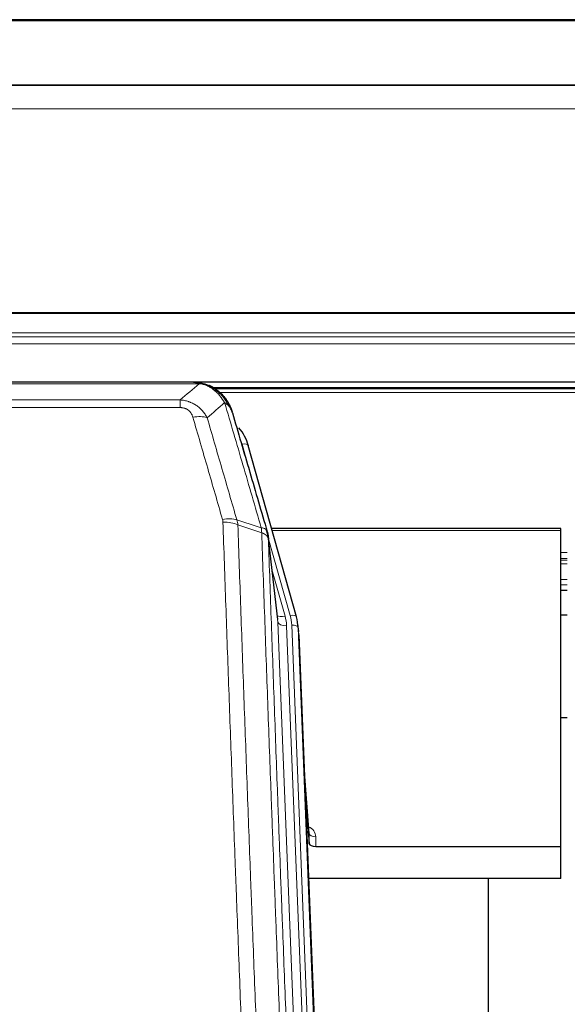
# Model space of a CAD drawing. Header units: inches. Extents: x 0 to 23760, y -13 to 16800.
# Tile 65 of 247: x 5619 to 5871, y 8281 to 8734. Entities that reach past the tile are written whole.
import ezdxf

# ---------------------------------------------------------------- set-up
doc = ezdxf.new("R2010")
doc.units = ezdxf.units.IN
doc.layers.add('254', color=7, linetype='Continuous', true_color=0xffffff)

msp = doc.modelspace()

# ---------------------------------------------------------------- linework, layer by layer
at = {"layer": '254', "color": 2, "linetype": 'Continuous', "lineweight": 25}
for p, q in [((6483.614, 8734.328), (5366.614, 8734.328)), ((6483.614, 8704.2), (5366.614, 8704.2)), ((6483.614, 8704.019), (5366.614, 8704.019)), ((5366.614, 8567.525), (6483.614, 8567.525)), ((5699.175, 8567.343), (5481.054, 8567.343)), ((5706.117, 8565.867), (5706.217, 8565.839)), ((6032.025, 8564.829), (5708.075, 8564.829)), ((5746.342, 8459.365), (5724.168, 8538.252)), ((5868.115, 8500.081), (5734.896, 8500.081)), ((5868.115, 8499.05), (5868.115, 8500.081)), ((5868.115, 8353.582), (5868.115, 8499.05)), ((5737.722, 8458.045), (5733.306, 8496.564)), ((5868.091, 8471.592), (5871.112, 8471.592)), ((5746.361, 8459.269), (5746.342, 8459.365)), ((5871.106, 8460.032), (5868.11, 8460.032)), ((5747.397, 8452.644), (5747.023, 8455.903)), ((5747.519, 8451.06), (5760.086, 8131.847)), ((5871.04, 8412.847), (5868.051, 8412.847)), ((5752.217, 8359.588), (5750.01, 8387.788)), ((5750.391, 8378.114), (5752.213, 8354.832)), ((5752.213, 8354.832), (5752.224, 8359.409)), ((5755.212, 8353.582), (5868.115, 8353.582)), ((5868.115, 8338.772), (5868.115, 8353.582)), ((5868.115, 8338.772), (5751.94, 8338.772)), ((5834.775, 8113.388), (5834.775, 8338.77))]:
    msp.add_line(p, q, dxfattribs=at)
at = {"layer": '254', "color": 110, "linetype": 'Continuous', "lineweight": 13}
for p, q in [((6483.614, 8733.783), (5366.614, 8733.783)), ((6483.614, 8693.254), (5366.614, 8693.254)), ((6483.614, 8599.426), (5366.614, 8599.426)), ((6483.614, 8598.982), (5366.614, 8598.982)), ((6483.614, 8590.069), (5366.614, 8590.069)), ((6483.614, 8588.224), (5366.614, 8588.224)), ((6483.614, 8584.983), (5366.614, 8584.983)), ((5701.517, 8566.68), (5478.712, 8566.68)), ((5706.217, 8565.839), (5706.286, 8565.681)), ((6031.209, 8564.268), (5708.973, 8564.268)), ((6029.25, 8562.655), (5710.933, 8562.655)), ((5487.443, 8559.212), (5692.786, 8559.212)), ((5692.786, 8559.212), (5692.786, 8555.679)), ((5692.786, 8555.679), (5487.443, 8555.679)), ((5726.005, 8522.014), (5721.28, 8538.825)), ((5868.115, 8499.05), (5735.183, 8499.05)), ((5743.454, 8459.939), (5733.381, 8495.773)), ((5737.812, 8456.872), (5733.435, 8495.052)), ((5871.112, 8488.899), (5868.091, 8488.899)), ((5871.112, 8486.202), (5868.091, 8486.202)), ((5871.112, 8485.417), (5868.091, 8485.417)), ((5735.081, 8481.084), (5741.107, 8459.646)), ((5871.112, 8483.765), (5868.091, 8483.765)), ((5871.112, 8476.574), (5868.091, 8476.574)), ((5871.112, 8474.097), (5868.091, 8474.097)), ((5871.112, 8471.648), (5868.091, 8471.648)), ((5750.878, 8124.978), (5737.812, 8456.872)), ((5754.724, 8127.064), (5741.804, 8455.245)), ((5756.93, 8130.961), (5744.151, 8455.538)), ((5747.519, 8451.06), (5747.145, 8454.318)), ((5747.145, 8454.318), (5759.84, 8131.854)), ((5752.224, 8359.409), (5750.017, 8387.596)), ((5755.222, 8357.998), (5755.212, 8353.582))]:
    msp.add_line(p, q, dxfattribs=at)
for centre, major_axis, ratio, start_param, end_param in [((5698.633, 8545.457), (9.598, 2.808), 0.562843, 0.6646512, 1.4076092), ((5721.28, 8537.44), (-2.888, -0.812), 0.4480327, 3.1416079, 4.5871119), ((5712.294, 8498.575), (9.604, 2.788), 0.5442898, 0.6684637, 1.414101), ((5712.482, 8497.402), (9.994, 0.345), 0.559112, 0.7940626, 1.551472), ((5741.107, 8461.493), (-3.851, -1.082), 0.4480327, 0.2500116, 1.4455193), ((5741.804, 8457.092), (-3.997, -0.157), 0.4614673, 0.0341943, 1.5526308), ((5717.786, 8454.495), (-24.033, -0.038), 0.8858289, 3.1750594, 3.3842109), ((5743.454, 8458.554), (-2.888, -0.812), 0.4480327, 3.1416079, 4.5871119), ((5720.133, 8454.788), (-24.033, -0.038), 0.8858289, 3.1750594, 3.3842109), ((5744.151, 8454.152), (-2.998, -0.118), 0.4614673, 3.175787, 4.6942235), ((5749.219, 8357.998), (-6.003, -0.046), 0.8757409, 3.1327535, 4.2284576), ((5755.222, 8359.452), (3, -0.007), 0.4848086, 3.1763596, 4.7135294)]:
    msp.add_ellipse(centre, major_axis=major_axis, ratio=ratio, start_param=start_param, end_param=end_param, dxfattribs=at)
at = {"layer": '254', "color": 2, "linetype": 'Continuous', "lineweight": 25}
for centre, major_axis, ratio, start_param, end_param in [((5697.973, 8532.238), (-27.014, -0.465), 0.8900028, 3.3708663, 3.7530745), ((5720.133, 8453.402), (-27.027, -0.37), 0.8864308, 3.1643526, 3.3735041), ((5755.211, 8354.876), (3, 0), 0.4313147, 3.1753737, 4.7125436)]:
    msp.add_ellipse(centre, major_axis=major_axis, ratio=ratio, start_param=start_param, end_param=end_param, dxfattribs=at)
at = {"layer": '254', "color": 110, "linetype": 'Continuous', "lineweight": 13}
for points in [[(5692.786, 8559.212), (5695.714, 8561.699), (5698.624, 8564.189), (5701.517, 8566.68)], [(5713.28, 8557.961), (5710.606, 8555.639), (5707.917, 8553.318), (5705.213, 8550.999)], [(5718.89, 8504.002), (5719.003, 8503.618), (5719.191, 8502.839), (5719.309, 8502.036), (5719.349, 8501.63)], [(5718.89, 8504.002), (5722.639, 8502.783), (5726.387, 8501.567), (5730.134, 8500.352)], [(5730.346, 8498.061), (5726.681, 8499.249), (5723.015, 8500.438), (5719.349, 8501.63)]]:
    msp.add_open_spline(points, degree=3, dxfattribs=at)
at = {"layer": '254', "color": 2, "linetype": 'Continuous', "lineweight": 25}
for points, degree in [([(5698.975, 8567.341), (5699.592, 8567.345), (5700.215, 8567.315), (5700.841, 8567.25)], 3), ([(5709.728, 8563.785), (5708.082, 8565.006), (5706.215, 8565.84)], 2), ([(5733.312, 8496.483), (5732.562, 8499.314)], 1)]:
    msp.add_open_spline(points, degree=degree, dxfattribs=at)
for points, knots in [([(5698.975, 8567.341), (5699.049, 8567.343), (5699.123, 8567.343), (5699.419, 8567.343), (5699.641, 8567.334), (5700.068, 8567.299), (5700.274, 8567.273), (5700.526, 8567.227), (5700.587, 8567.214), (5700.647, 8567.201)], [0, 0, 0, 0, 0.125, 0.125, 0.5, 0.5, 0.875, 0.875, 1, 1, 1, 1]), ([(5700.647, 8567.201), (5702.057, 8567.112), (5703.494, 8566.806), (5705.364, 8566.104), (5705.828, 8565.905), (5706.286, 8565.681)], [0, 0, 0, 0, 0.75, 0.75, 1, 1, 1, 1]), ([(5704.119, 8566.597), (5704.199, 8566.573), (5704.278, 8566.548), (5704.951, 8566.336), (5705.539, 8566.117), (5706.117, 8565.867)], [0, 0, 0, 0, 0.1180686, 0.1180686, 1, 1, 1, 1]), ([(5706.286, 8565.681), (5706.514, 8565.57), (5706.742, 8565.452), (5707.643, 8564.96), (5708.302, 8564.538), (5709.572, 8563.6), (5710.182, 8563.084), (5710.954, 8562.341), (5711.143, 8562.15), (5711.329, 8561.956)], [0, 0, 0, 0, 0.125, 0.125, 0.5, 0.5, 0.875, 0.875, 1, 1, 1, 1]), ([(5709.804, 8563.729), (5710.45, 8563.246), (5711.066, 8562.721), (5711.874, 8561.935), (5712.097, 8561.706), (5712.315, 8561.471)], [0, 0, 0, 0, 0.7159091, 0.7159091, 1, 1, 1, 1]), ([(5712.745, 8560.904), (5712.723, 8560.948), (5712.7, 8560.992), (5712.621, 8561.127), (5712.559, 8561.218), (5712.433, 8561.362), (5712.376, 8561.418), (5712.315, 8561.471)], [0, 0, 0, 0, 0.2280377, 0.2280377, 0.6912151, 0.6912151, 1, 1, 1, 1]), ([(5712.315, 8561.471), (5712.75, 8561.002), (5713.16, 8560.511), (5714.689, 8558.475), (5715.585, 8556.786), (5716.197, 8555.047)], [0, 0, 0, 0, 0.25, 0.25, 1, 1, 1, 1]), ([(5712.805, 8560.769), (5712.816, 8560.756), (5712.84, 8560.73), (5712.875, 8560.69), (5712.91, 8560.649), (5712.946, 8560.608), (5712.982, 8560.566), (5713.019, 8560.523), (5713.056, 8560.48), (5713.093, 8560.435), (5713.131, 8560.391), (5713.169, 8560.345), (5713.207, 8560.299), (5713.246, 8560.251), (5713.285, 8560.204), (5713.324, 8560.155), (5713.364, 8560.106), (5713.404, 8560.056), (5713.445, 8560.005), (5713.486, 8559.953), (5713.527, 8559.901), (5713.568, 8559.848), (5713.61, 8559.794), (5713.651, 8559.739), (5713.694, 8559.684), (5713.736, 8559.628), (5713.779, 8559.571), (5713.822, 8559.513), (5713.865, 8559.454), (5713.908, 8559.395), (5713.952, 8559.334), (5713.996, 8559.273), (5714.04, 8559.212), (5714.084, 8559.149), (5714.129, 8559.086), (5714.173, 8559.021), (5714.218, 8558.956), (5714.263, 8558.89), (5714.308, 8558.823), (5714.353, 8558.756), (5714.399, 8558.687), (5714.444, 8558.618), (5714.49, 8558.548), (5714.536, 8558.477), (5714.582, 8558.405), (5714.628, 8558.332), (5714.674, 8558.258), (5714.72, 8558.184), (5714.766, 8558.108), (5714.812, 8558.032), (5714.858, 8557.955), (5714.904, 8557.877), (5714.951, 8557.798), (5714.997, 8557.718), (5715.043, 8557.637), (5715.089, 8557.555), (5715.135, 8557.473), (5715.182, 8557.389), (5715.228, 8557.305), (5715.274, 8557.22), (5715.319, 8557.133), (5715.365, 8557.046), (5715.411, 8556.958), (5715.457, 8556.869), (5715.502, 8556.779), (5715.547, 8556.688), (5715.593, 8556.596), (5715.637, 8556.504), (5715.682, 8556.41), (5715.727, 8556.315), (5715.771, 8556.219), (5715.815, 8556.123), (5715.859, 8556.025), (5715.903, 8555.927), (5715.946, 8555.827), (5715.99, 8555.727), (5716.032, 8555.626), (5716.075, 8555.523), (5716.117, 8555.42), (5716.159, 8555.316), (5716.2, 8555.21), (5716.242, 8555.104), (5716.282, 8554.997), (5716.323, 8554.889), (5716.363, 8554.78), (5716.402, 8554.67), (5716.441, 8554.558), (5716.48, 8554.446), (5716.518, 8554.333), (5716.555, 8554.219), (5716.593, 8554.104), (5716.629, 8553.988), (5716.665, 8553.871), (5716.701, 8553.754), (5716.736, 8553.635), (5716.77, 8553.515), (5716.804, 8553.394), (5716.826, 8553.313), (5716.837, 8553.272)], [0, 0, 0, 0, 0.0060657, 0.012223, 0.0184718, 0.0248123, 0.0312443, 0.0377679, 0.0443831, 0.0510899, 0.0578883, 0.0647782, 0.0717598, 0.0788329, 0.0859977, 0.093254, 0.1006019, 0.1080414, 0.1155725, 0.1231952, 0.1309095, 0.1387154, 0.1466129, 0.1546019, 0.1626826, 0.1708549, 0.1791188, 0.1874742, 0.1959213, 0.20446, 0.2130903, 0.2218121, 0.2306256, 0.2395307, 0.2485274, 0.2576156, 0.2667955, 0.276067, 0.2854301, 0.2948848, 0.3044311, 0.314069, 0.3237985, 0.3336196, 0.3435324, 0.3535367, 0.3636326, 0.3738202, 0.3840993, 0.3944701, 0.4049324, 0.4154864, 0.426132, 0.4368691, 0.4476979, 0.4586183, 0.4696303, 0.480734, 0.4919292, 0.503216, 0.5145945, 0.5260645, 0.5376262, 0.5492795, 0.5610244, 0.5728609, 0.584789, 0.5968087, 0.60892, 0.621123, 0.6334175, 0.6458037, 0.6582815, 0.6708509, 0.6835119, 0.6962645, 0.7091087, 0.7220445, 0.735072, 0.748191, 0.7614017, 0.774704, 0.7880979, 0.8015834, 0.8151605, 0.8288293, 0.8425896, 0.8564416, 0.8703852, 0.8844204, 0.8985472, 0.9127656, 0.9270756, 0.9414773, 0.9559705, 0.9705554, 0.9852319, 1, 1, 1, 1]), ([(5716.837, 8553.272), (5716.779, 8553.583), (5716.697, 8553.887), (5716.484, 8554.479), (5716.352, 8554.768), (5716.197, 8555.047)], [0, 0, 0, 0, 0.5, 0.5, 1, 1, 1, 1]), ([(5716.837, 8553.272), (5718.167, 8548.75), (5719.5, 8544.217), (5722.167, 8535.131), (5723.503, 8530.577), (5727.514, 8516.884), (5730.193, 8507.714), (5732.879, 8498.503)], [0, 0, 0, 0, 0.25, 0.25, 0.5, 0.5, 1, 1, 1, 1]), ([(5732.879, 8498.503), (5732.884, 8498.486), (5732.894, 8498.451), (5732.909, 8498.399), (5732.925, 8498.346), (5732.94, 8498.291), (5732.955, 8498.235), (5732.971, 8498.179), (5732.986, 8498.121), (5733.001, 8498.061), (5733.017, 8498.001), (5733.032, 8497.94), (5733.047, 8497.877), (5733.063, 8497.814), (5733.078, 8497.749), (5733.093, 8497.683), (5733.108, 8497.616), (5733.123, 8497.548), (5733.138, 8497.479), (5733.153, 8497.408), (5733.168, 8497.336), (5733.182, 8497.264), (5733.196, 8497.19), (5733.21, 8497.115), (5733.224, 8497.038), (5733.238, 8496.961), (5733.251, 8496.882), (5733.272, 8496.756), (5733.298, 8496.587), (5733.326, 8496.38), (5733.35, 8496.188), (5733.369, 8496.01), (5733.385, 8495.848), (5733.398, 8495.701), (5733.408, 8495.569), (5733.416, 8495.452), (5733.422, 8495.35), (5733.426, 8495.263), (5733.43, 8495.191), (5733.432, 8495.135), (5733.434, 8495.094), (5733.435, 8495.068), (5733.435, 8495.056), (5733.435, 8495.052)], [0, 0, 0, 0, 0.0155037, 0.0313049, 0.0474035, 0.0637997, 0.0804935, 0.097485, 0.1147743, 0.1323613, 0.1502462, 0.1684289, 0.1869096, 0.2056883, 0.224765, 0.2441397, 0.2638126, 0.2837835, 0.3040527, 0.32462, 0.3454856, 0.3666494, 0.3881116, 0.409872, 0.4319308, 0.454288, 0.4769435, 0.4998975, 0.5635611, 0.6228928, 0.6778927, 0.7285606, 0.7748966, 0.8169007, 0.8545729, 0.8879131, 0.9169214, 0.9415977, 0.9619421, 0.9779545, 0.989635, 0.9969835, 1, 1, 1, 1])]:
    msp.add_open_spline(points, degree=3, knots=knots, dxfattribs=at)
at = {"layer": '254', "color": 110, "linetype": 'Continuous', "lineweight": 13}
for points, knots in [([(5700.647, 8567.201), (5700.765, 8567.174), (5700.875, 8567.143), (5701.124, 8567.056), (5701.249, 8566.995), (5701.435, 8566.853), (5701.496, 8566.772), (5701.517, 8566.68)], [0, 0, 0, 0, 0.25, 0.25, 0.625, 0.625, 1, 1, 1, 1]), ([(5701.517, 8566.68), (5702.738, 8566.579), (5703.914, 8566.285), (5705.408, 8565.658), (5705.775, 8565.482), (5706.135, 8565.287)], [0, 0, 0, 0, 0.75, 0.75, 1, 1, 1, 1]), ([(5706.286, 8565.681), (5706.287, 8565.652), (5706.285, 8565.619), (5706.272, 8565.534), (5706.256, 8565.478), (5706.208, 8565.374), (5706.176, 8565.326), (5706.135, 8565.287)], [0, 0, 0, 0, 0.25, 0.25, 0.625, 0.625, 1, 1, 1, 1]), ([(5706.135, 8565.287), (5706.316, 8565.19), (5706.494, 8565.088), (5707.201, 8564.664), (5707.716, 8564.305), (5708.71, 8563.519), (5709.189, 8563.091), (5709.804, 8562.482), (5709.955, 8562.327), (5710.105, 8562.168)], [0, 0, 0, 0, 0.125, 0.125, 0.5, 0.5, 0.875, 0.875, 1, 1, 1, 1]), ([(5711.329, 8561.956), (5711.23, 8561.982), (5711.129, 8562.005), (5710.872, 8562.056), (5710.715, 8562.079), (5710.404, 8562.124), (5710.251, 8562.144), (5710.105, 8562.168)], [0, 0, 0, 0, 0.25, 0.25, 0.625, 0.625, 1, 1, 1, 1]), ([(5710.105, 8562.168), (5710.403, 8561.852), (5710.694, 8561.524), (5711.821, 8560.174), (5712.587, 8559.077), (5713.28, 8557.961)], [0, 0, 0, 0, 0.25, 0.25, 1, 1, 1, 1]), ([(5712.315, 8561.471), (5712.284, 8561.498), (5712.252, 8561.524), (5712.117, 8561.625), (5712.004, 8561.695), (5711.755, 8561.817), (5711.618, 8561.869), (5711.427, 8561.929), (5711.378, 8561.943), (5711.329, 8561.956)], [0, 0, 0, 0, 0.125, 0.125, 0.5, 0.5, 0.875, 0.875, 1, 1, 1, 1]), ([(5711.329, 8561.956), (5711.7, 8561.567), (5712.057, 8561.161), (5713.418, 8559.478), (5714.289, 8558.084), (5714.987, 8556.631)], [0, 0, 0, 0, 0.25, 0.25, 1, 1, 1, 1]), ([(5692.786, 8559.212), (5693.121, 8559.189), (5693.454, 8559.156), (5694.117, 8559.069), (5694.445, 8559.015), (5695.421, 8558.823), (5696.059, 8558.654), (5696.761, 8558.418), (5696.839, 8558.391), (5696.995, 8558.335), (5697.072, 8558.307), (5697.304, 8558.22), (5697.457, 8558.16), (5697.911, 8557.972), (5698.506, 8557.703), (5699.079, 8557.395), (5699.5, 8557.15), (5699.709, 8557.024), (5699.914, 8556.892), (5700.05, 8556.803), (5700.118, 8556.758), (5700.724, 8556.349), (5701.232, 8555.953), (5701.951, 8555.314), (5702.183, 8555.093), (5702.522, 8554.751), (5702.633, 8554.635), (5702.851, 8554.399), (5702.959, 8554.28), (5703.486, 8553.674), (5703.874, 8553.168), (5704.589, 8552.114), (5704.916, 8551.566), (5705.213, 8550.999)], [0, 0, 0, 0, 0.0625, 0.0625, 0.125, 0.125, 0.25, 0.25, 0.265625, 0.265625, 0.28125, 0.28125, 0.3125, 0.3125, 0.375, 0.4375, 0.4375, 0.46875, 0.484375, 0.484375, 0.5, 0.5, 0.625, 0.625, 0.6875, 0.6875, 0.71875, 0.71875, 0.75, 0.75, 0.875, 0.875, 1, 1, 1, 1]), ([(5714.987, 8556.631), (5714.741, 8556.878), (5714.475, 8557.113), (5713.904, 8557.558), (5713.601, 8557.767), (5713.28, 8557.961)], [0, 0, 0, 0, 0.5, 0.5, 1, 1, 1, 1]), ([(5730.134, 8500.352), (5727.312, 8510.045), (5724.496, 8519.692), (5720.283, 8534.095), (5718.88, 8538.885), (5716.077, 8548.441), (5714.678, 8553.207), (5713.28, 8557.961)], [0, 0, 0, 0, 0.5, 0.5, 0.75, 0.75, 1, 1, 1, 1]), ([(5716.197, 8555.047), (5716.041, 8555.332), (5715.861, 8555.607), (5715.457, 8556.136), (5715.232, 8556.39), (5714.987, 8556.631)], [0, 0, 0, 0, 0.5, 0.5, 1, 1, 1, 1]), ([(5692.786, 8555.679), (5692.968, 8555.679), (5693.151, 8555.673), (5693.515, 8555.647), (5693.694, 8555.627), (5694.05, 8555.573), (5694.225, 8555.54), (5694.572, 8555.458), (5694.743, 8555.409), (5694.954, 8555.339), (5694.996, 8555.325), (5695.08, 8555.295), (5695.204, 8555.248), (5695.326, 8555.198), (5695.564, 8555.093), (5695.872, 8554.94), (5696.159, 8554.762), (5696.332, 8554.642), (5696.367, 8554.618), (5696.435, 8554.569), (5696.469, 8554.543), (5696.569, 8554.467), (5696.633, 8554.415), (5696.823, 8554.256), (5696.942, 8554.146), (5697.169, 8553.918), (5697.276, 8553.8), (5697.479, 8553.557), (5697.574, 8553.432), (5697.687, 8553.271), (5697.71, 8553.239), (5697.754, 8553.174), (5697.775, 8553.142), (5697.839, 8553.043), (5697.88, 8552.977), (5697.999, 8552.778), (5698.072, 8552.643), (5698.209, 8552.371), (5698.273, 8552.233), (5698.449, 8551.816), (5698.549, 8551.532), (5698.633, 8551.244)], [0, 0, 0, 0, 0.0625, 0.0625, 0.125, 0.125, 0.1875, 0.1875, 0.25, 0.25, 0.265625, 0.265625, 0.28125, 0.3125, 0.3125, 0.375, 0.4375, 0.4375, 0.453125, 0.453125, 0.46875, 0.46875, 0.5, 0.5, 0.5625, 0.5625, 0.625, 0.625, 0.6875, 0.6875, 0.703125, 0.703125, 0.71875, 0.71875, 0.75, 0.75, 0.8125, 0.8125, 0.875, 0.875, 1, 1, 1, 1]), ([(5712.294, 8504.173), (5710.009, 8512.078), (5707.727, 8519.954), (5704.312, 8531.722), (5703.175, 8535.637), (5700.902, 8543.452), (5699.767, 8547.352), (5698.633, 8551.244)], [0, 0, 0, 0, 0.5, 0.5, 0.75, 0.75, 1, 1, 1, 1]), ([(5705.213, 8550.999), (5706.348, 8547.113), (5707.485, 8543.22), (5709.76, 8535.417), (5710.899, 8531.508), (5714.318, 8519.758), (5716.602, 8511.895), (5718.89, 8504.002)], [0, 0, 0, 0, 0.25, 0.25, 0.5, 0.5, 1, 1, 1, 1]), ([(5712.294, 8504.173), (5712.35, 8503.979), (5712.393, 8503.784), (5712.456, 8503.392), (5712.475, 8503.194), (5712.482, 8502.996)], [0, 0, 0, 0, 0.5, 0.5, 1, 1, 1, 1]), ([(5724.44, 8183.993), (5723.883, 8197.823), (5722.782, 8225.353), (5721.174, 8266.257), (5720.132, 8293.266), (5719.361, 8313.424), (5718.979, 8323.479), (5718.6, 8333.497), (5718.349, 8340.167), (5718.224, 8343.498), (5717.6, 8360.134), (5717.109, 8373.371), (5716.384, 8393.12), (5716.144, 8399.684), (5715.668, 8412.775), (5715.432, 8419.302), (5714.73, 8438.824), (5713.81, 8464.704), (5712.919, 8490.282), (5712.482, 8502.996)], [0, 0, 0, 0, 0.125, 0.25, 0.375, 0.375, 0.4375, 0.46875, 0.46875, 0.5, 0.5, 0.625, 0.625, 0.6875, 0.6875, 0.75, 0.75, 0.875, 1, 1, 1, 1]), ([(5719.349, 8501.63), (5719.787, 8488.932), (5720.679, 8463.387), (5721.601, 8437.54), (5722.304, 8418.042), (5722.54, 8411.524), (5723.016, 8398.449), (5723.257, 8391.894), (5723.983, 8372.169), (5724.475, 8358.949), (5725.099, 8342.335), (5725.225, 8339.008), (5725.476, 8332.346), (5725.855, 8322.341), (5726.238, 8312.299), (5727.01, 8292.166), (5728.053, 8265.192), (5729.663, 8224.34), (5730.765, 8196.845), (5731.323, 8183.032)], [0, 0, 0, 0, 0.125, 0.25, 0.25, 0.3125, 0.3125, 0.375, 0.375, 0.5, 0.5, 0.53125, 0.53125, 0.5625, 0.625, 0.625, 0.75, 0.875, 1, 1, 1, 1]), ([(5732.879, 8498.503), (5732.858, 8498.749), (5732.78, 8498.98), (5732.517, 8499.4), (5732.331, 8499.588), (5731.859, 8499.91), (5731.574, 8500.044), (5730.915, 8500.247), (5730.543, 8500.317), (5730.134, 8500.352)], [0, 0, 0, 0, 0.25, 0.25, 0.5, 0.5, 0.75, 0.75, 1, 1, 1, 1]), ([(5730.134, 8500.352), (5730.209, 8499.979), (5730.251, 8499.607), (5730.31, 8498.849), (5730.325, 8498.462), (5730.346, 8498.061)], [0, 0, 0, 0, 0.5, 0.5, 1, 1, 1, 1]), ([(5733.435, 8495.052), (5733.434, 8495.06), (5733.433, 8495.076), (5733.43, 8495.1), (5733.426, 8495.123), (5733.423, 8495.147), (5733.419, 8495.171), (5733.415, 8495.194), (5733.41, 8495.218), (5733.406, 8495.242), (5733.401, 8495.265), (5733.396, 8495.289), (5733.391, 8495.312), (5733.385, 8495.336), (5733.379, 8495.359), (5733.373, 8495.383), (5733.367, 8495.406), (5733.36, 8495.43), (5733.353, 8495.453), (5733.346, 8495.477), (5733.339, 8495.5), (5733.331, 8495.523), (5733.323, 8495.547), (5733.315, 8495.57), (5733.307, 8495.593), (5733.298, 8495.616), (5733.289, 8495.64), (5733.28, 8495.663), (5733.271, 8495.686), (5733.261, 8495.709), (5733.251, 8495.732), (5733.241, 8495.755), (5733.231, 8495.778), (5733.22, 8495.801), (5733.209, 8495.824), (5733.198, 8495.847), (5733.187, 8495.87), (5733.175, 8495.893), (5733.163, 8495.916), (5733.151, 8495.939), (5733.139, 8495.961), (5733.126, 8495.984), (5733.113, 8496.007), (5733.1, 8496.029), (5733.087, 8496.052), (5733.073, 8496.075), (5733.059, 8496.097), (5733.045, 8496.12), (5733.031, 8496.142), (5733.016, 8496.164), (5733.002, 8496.187), (5732.987, 8496.209), (5732.971, 8496.231), (5732.956, 8496.254), (5732.94, 8496.276), (5732.924, 8496.298), (5732.908, 8496.32), (5732.891, 8496.342), (5732.874, 8496.364), (5732.857, 8496.386), (5732.84, 8496.408), (5732.823, 8496.429), (5732.805, 8496.451), (5732.787, 8496.473), (5732.769, 8496.494), (5732.75, 8496.516), (5732.732, 8496.538), (5732.713, 8496.559), (5732.694, 8496.58), (5732.674, 8496.602), (5732.655, 8496.623), (5732.635, 8496.644), (5732.615, 8496.666), (5732.594, 8496.687), (5732.574, 8496.708), (5732.553, 8496.729), (5732.526, 8496.756), (5732.492, 8496.789), (5732.451, 8496.828), (5732.41, 8496.866), (5732.367, 8496.904), (5732.324, 8496.942), (5732.28, 8496.98), (5732.235, 8497.017), (5732.19, 8497.054), (5732.143, 8497.091), (5732.096, 8497.128), (5732.048, 8497.164), (5732, 8497.2), (5731.95, 8497.235), (5731.9, 8497.27), (5731.849, 8497.305), (5731.797, 8497.34), (5731.745, 8497.374), (5731.692, 8497.408), (5731.638, 8497.441), (5731.583, 8497.475), (5731.528, 8497.508), (5731.472, 8497.54), (5731.415, 8497.572), (5731.358, 8497.604), (5731.299, 8497.635), (5731.24, 8497.666), (5731.181, 8497.697), (5731.121, 8497.727), (5731.06, 8497.757), (5730.998, 8497.787), (5730.936, 8497.816), (5730.873, 8497.845), (5730.809, 8497.873), (5730.745, 8497.901), (5730.68, 8497.929), (5730.615, 8497.956), (5730.548, 8497.983), (5730.482, 8498.009), (5730.414, 8498.035), (5730.369, 8498.052), (5730.346, 8498.061)], [0, 0, 0, 0, 0.0066687, 0.0133374, 0.0200061, 0.0266746, 0.0333432, 0.0400116, 0.0466801, 0.0533484, 0.0600168, 0.066685, 0.0733532, 0.0800214, 0.0866895, 0.0933575, 0.1000255, 0.1066935, 0.1133614, 0.1200292, 0.126697, 0.1333647, 0.1400324, 0.1467001, 0.1533676, 0.1600352, 0.1667026, 0.1733701, 0.1800374, 0.1867047, 0.193372, 0.2000392, 0.2067064, 0.2133735, 0.2200405, 0.2267075, 0.2333745, 0.2400414, 0.2467082, 0.253375, 0.2600418, 0.2667085, 0.2733751, 0.2800417, 0.2867082, 0.2933747, 0.3000412, 0.3067075, 0.3133739, 0.3200401, 0.3267064, 0.3333725, 0.3400387, 0.3467047, 0.3533708, 0.3600367, 0.3667026, 0.3733685, 0.3800343, 0.3867001, 0.3933658, 0.4000315, 0.4066971, 0.4133626, 0.4200281, 0.4266936, 0.433359, 0.4400243, 0.4466896, 0.4533549, 0.4600201, 0.4666852, 0.4733503, 0.4800154, 0.4866804, 0.4933453, 0.5000102, 0.5125098, 0.5250093, 0.5375088, 0.5500082, 0.5625077, 0.5750071, 0.5875066, 0.600006, 0.6125054, 0.6250049, 0.6375043, 0.6500037, 0.6625032, 0.6750026, 0.6875021, 0.7000016, 0.7125011, 0.7250006, 0.7375001, 0.7499997, 0.7624993, 0.7749989, 0.7874985, 0.7999982, 0.812498, 0.8249977, 0.8374975, 0.8499974, 0.8624973, 0.8749972, 0.8874972, 0.8999973, 0.9124974, 0.9249976, 0.9374978, 0.9499981, 0.9624985, 0.9749989, 0.9874994, 1, 1, 1, 1]), ([(5742.575, 8174.165), (5742.004, 8188.218), (5740.876, 8216.188), (5739.231, 8257.74), (5738.164, 8285.171), (5737.376, 8305.644), (5736.985, 8315.855), (5736.533, 8327.723), (5736.341, 8332.801), (5736.213, 8336.183), (5736.149, 8337.873), (5735.83, 8346.319), (5735.45, 8356.426), (5735.013, 8368.17), (5734.826, 8373.192), (5734.702, 8376.538), (5734.64, 8378.21), (5734.084, 8393.247), (5733.111, 8419.822), (5731.7, 8459.215), (5730.792, 8485.164), (5730.346, 8498.061)], [0, 0, 0, 0, 0.125, 0.25, 0.375, 0.375, 0.4375, 0.46875, 0.484375, 0.484375, 0.5, 0.5, 0.5625, 0.59375, 0.609375, 0.609375, 0.625, 0.625, 0.75, 0.875, 1, 1, 1, 1]), ([(5733.435, 8495.052), (5733.88, 8482.205), (5734.786, 8456.354), (5736.193, 8417.11), (5737.163, 8390.636), (5737.717, 8375.657), (5737.779, 8373.992), (5737.903, 8370.658), (5738.089, 8365.655), (5738.526, 8353.956), (5738.904, 8343.887), (5739.222, 8335.473), (5739.286, 8333.789), (5739.414, 8330.42), (5739.606, 8325.362), (5740.056, 8313.538), (5740.446, 8303.366), (5741.232, 8282.97), (5742.295, 8255.643), (5743.936, 8214.249), (5745.061, 8186.384), (5745.63, 8172.384)], [0, 0, 0, 0, 0.125, 0.25, 0.375, 0.375, 0.390625, 0.390625, 0.40625, 0.4375, 0.5, 0.5, 0.515625, 0.515625, 0.53125, 0.5625, 0.625, 0.625, 0.75, 0.875, 1, 1, 1, 1])]:
    msp.add_open_spline(points, degree=3, knots=knots, dxfattribs=at)

doc.saveas('drawing.dxf')
